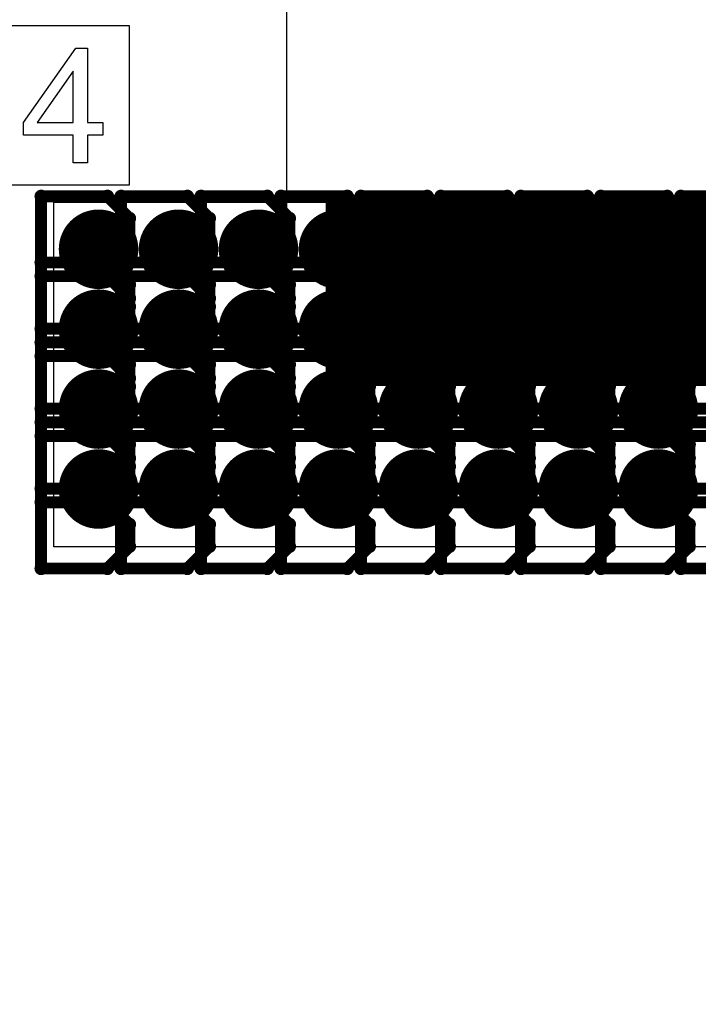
# Model space of a CAD drawing. Extents: x -2 to 8.5, y -2.9 to 5.2.
# Tile 36 of 207: x 0.246 to 0.416, y 2.28 to 2.527. Entities that reach past the tile are written whole.
import ezdxf

# ---------------------------------------------------------------- set-up
doc = ezdxf.new("R2010")
doc.units = 0
doc.layers.get('0').update_dxf_attribs({"linetype": 'CONTINUOUS'})
for name, color, linetype in [('acc-ni-360-20-out-a_copper_signal_bot', 5, 'CONTINUOUS'), ('acc-ni-360-20-out-a_copper_signal_top', 1, 'CONTINUOUS'), ('acc-ni-360-20-out-a_drawing_1', 1, 'CONTINUOUS'), ('acc-ni-360-20-out-a_drillmap_1', 1, 'CONTINUOUS'), ('acc-ni-360-20-out-a_legend_top', 2, 'CONTINUOUS'), ('acc-ni-360-20-out-a_pth_drill', 1, 'CONTINUOUS'), ('acc-ni-360-20-out-a_soldermask_top', 1, 'CONTINUOUS')]:
    doc.layers.add(name, color=color, linetype=linetype)

# ---------------------------------------------------------------- blocks, each defined once
blk = doc.blocks.new('D12')
at = {"const_width": 0.045}
blk.add_lwpolyline([(-0.06, 0), (0.06, 0)], dxfattribs=at)
blk = doc.blocks.new('D20')
at = {"const_width": 0.01}
blk.add_lwpolyline([(-0.005, 0, 1), (0.005, 0, 1)], format="xyb", close=True, dxfattribs=at)
blk = doc.blocks.new('D30')
at = {"const_width": 0.047}
blk.add_lwpolyline([(-0.061, 0), (0.061, 0)], dxfattribs=at)
blk = doc.blocks.new('D45')
at = {"const_width": 0.005}
blk.add_lwpolyline([(-0.0025, 0, 1), (0.0025, 0, 1)], format="xyb", close=True, dxfattribs=at)
blk = doc.blocks.new('D48')
at = {"const_width": 0.001667}
blk.add_lwpolyline([(-0.000833, 0, 1), (0.000833, 0, 1)], format="xyb", close=True, dxfattribs=at)
blk = doc.blocks.new('D25')
at = {"const_width": 0.0025}
blk.add_lwpolyline([(-0.00125, 0, 1), (0.00125, 0, 1)], format="xyb", close=True, dxfattribs=at)

msp = doc.modelspace()

# ---------------------------------------------------------------- linework, layer by layer
at = {"layer": 'acc-ni-360-20-out-a_copper_signal_top', "color": 1}
msp.add_lwpolyline([(0.579055, 2.394685), (0.2545, 2.394685), (0.2545, 2.481299), (0.579055, 2.481299), (0.579055, 2.394685)], dxfattribs=at)
at = {"layer": 'acc-ni-360-20-out-a_drawing_1', "color": 1, "const_width": 0.003}
for points in [[(0.251305, 2.482816), (0.251305, 2.449494)], [(0.267966, 2.482816), (0.251305, 2.482816)], [(0.27352, 2.477262), (0.267966, 2.482816)], [(0.271405, 2.482816), (0.271405, 2.449494)], [(0.288066, 2.482816), (0.271405, 2.482816)], [(0.29362, 2.477262), (0.288066, 2.482816)], [(0.291505, 2.482816), (0.291505, 2.449494)], [(0.308166, 2.482816), (0.291505, 2.482816)], [(0.31372, 2.477262), (0.308166, 2.482816)], [(0.311605, 2.482816), (0.311605, 2.449494)], [(0.328266, 2.482816), (0.311605, 2.482816)], [(0.33382, 2.477262), (0.328266, 2.482816)], [(0.331704, 2.482816), (0.331704, 2.449494)], [(0.348366, 2.482816), (0.331704, 2.482816)], [(0.35392, 2.477262), (0.348366, 2.482816)], [(0.351804, 2.482816), (0.351804, 2.449494)], [(0.368466, 2.482816), (0.351804, 2.482816)], [(0.374019, 2.477262), (0.368466, 2.482816)], [(0.371904, 2.482816), (0.371904, 2.449494)], [(0.388565, 2.482816), (0.371904, 2.482816)], [(0.394119, 2.477262), (0.388565, 2.482816)], [(0.392004, 2.482816), (0.392004, 2.449494)], [(0.408665, 2.482816), (0.392004, 2.482816)], [(0.414219, 2.477262), (0.408665, 2.482816)], [(0.412104, 2.482816), (0.412104, 2.449494)], [(0.428765, 2.482816), (0.412104, 2.482816)], [(0.27352, 2.471709), (0.27352, 2.477262)], [(0.29362, 2.471709), (0.29362, 2.477262)], [(0.31372, 2.471709), (0.31372, 2.477262)], [(0.33382, 2.471709), (0.33382, 2.477262)], [(0.35392, 2.471709), (0.35392, 2.477262)], [(0.374019, 2.471709), (0.374019, 2.477262)], [(0.394119, 2.471709), (0.394119, 2.477262)], [(0.414219, 2.471709), (0.414219, 2.477262)], [(0.267966, 2.466155), (0.27352, 2.471709)], [(0.288066, 2.466155), (0.29362, 2.471709)], [(0.308166, 2.466155), (0.31372, 2.471709)], [(0.328266, 2.466155), (0.33382, 2.471709)], [(0.348366, 2.466155), (0.35392, 2.471709)], [(0.368466, 2.466155), (0.374019, 2.471709)], [(0.388565, 2.466155), (0.394119, 2.471709)], [(0.408665, 2.466155), (0.414219, 2.471709)], [(0.267966, 2.466155), (0.251305, 2.466155)], [(0.251305, 2.466155), (0.267966, 2.466155)], [(0.27352, 2.460601), (0.267966, 2.466155)], [(0.288066, 2.466155), (0.271405, 2.466155)], [(0.271405, 2.466155), (0.288066, 2.466155)], [(0.29362, 2.460601), (0.288066, 2.466155)], [(0.308166, 2.466155), (0.291505, 2.466155)], [(0.291505, 2.466155), (0.308166, 2.466155)], [(0.31372, 2.460601), (0.308166, 2.466155)], [(0.328266, 2.466155), (0.311605, 2.466155)], [(0.311605, 2.466155), (0.328266, 2.466155)], [(0.33382, 2.460601), (0.328266, 2.466155)], [(0.348366, 2.466155), (0.331704, 2.466155)], [(0.331704, 2.466155), (0.348366, 2.466155)], [(0.35392, 2.460601), (0.348366, 2.466155)], [(0.368466, 2.466155), (0.351804, 2.466155)], [(0.351804, 2.466155), (0.368466, 2.466155)], [(0.374019, 2.460601), (0.368466, 2.466155)], [(0.388565, 2.466155), (0.371904, 2.466155)], [(0.371904, 2.466155), (0.388565, 2.466155)], [(0.394119, 2.460601), (0.388565, 2.466155)], [(0.408665, 2.466155), (0.392004, 2.466155)], [(0.392004, 2.466155), (0.408665, 2.466155)], [(0.414219, 2.460601), (0.408665, 2.466155)], [(0.428765, 2.466155), (0.412104, 2.466155)], [(0.412104, 2.466155), (0.428765, 2.466155)], [(0.251305, 2.462716), (0.251305, 2.429394)], [(0.267966, 2.462716), (0.251305, 2.462716)], [(0.27352, 2.457163), (0.267966, 2.462716)], [(0.271405, 2.462716), (0.271405, 2.429394)], [(0.288066, 2.462716), (0.271405, 2.462716)], [(0.29362, 2.457163), (0.288066, 2.462716)], [(0.291505, 2.462716), (0.291505, 2.429394)], [(0.308166, 2.462716), (0.291505, 2.462716)], [(0.31372, 2.457163), (0.308166, 2.462716)], [(0.311605, 2.462716), (0.311605, 2.429394)], [(0.328266, 2.462716), (0.311605, 2.462716)], [(0.33382, 2.457163), (0.328266, 2.462716)], [(0.331704, 2.462716), (0.331704, 2.429394)], [(0.348366, 2.462716), (0.331704, 2.462716)], [(0.35392, 2.457163), (0.348366, 2.462716)], [(0.351804, 2.462716), (0.351804, 2.429394)], [(0.368466, 2.462716), (0.351804, 2.462716)], [(0.374019, 2.457163), (0.368466, 2.462716)], [(0.371904, 2.462716), (0.371904, 2.429394)], [(0.388565, 2.462716), (0.371904, 2.462716)], [(0.394119, 2.457163), (0.388565, 2.462716)], [(0.392004, 2.462716), (0.392004, 2.429394)], [(0.408665, 2.462716), (0.392004, 2.462716)], [(0.414219, 2.457163), (0.408665, 2.462716)], [(0.412104, 2.462716), (0.412104, 2.429394)], [(0.428765, 2.462716), (0.412104, 2.462716)], [(0.27352, 2.455048), (0.27352, 2.460601)], [(0.29362, 2.455048), (0.29362, 2.460601)], [(0.31372, 2.455048), (0.31372, 2.460601)], [(0.33382, 2.455048), (0.33382, 2.460601)], [(0.35392, 2.455048), (0.35392, 2.460601)], [(0.374019, 2.455048), (0.374019, 2.460601)], [(0.394119, 2.455048), (0.394119, 2.460601)], [(0.414219, 2.455048), (0.414219, 2.460601)], [(0.27352, 2.451609), (0.27352, 2.457163)], [(0.29362, 2.451609), (0.29362, 2.457163)], [(0.31372, 2.451609), (0.31372, 2.457163)], [(0.33382, 2.451609), (0.33382, 2.457163)], [(0.35392, 2.451609), (0.35392, 2.457163)], [(0.374019, 2.451609), (0.374019, 2.457163)], [(0.394119, 2.451609), (0.394119, 2.457163)], [(0.414219, 2.451609), (0.414219, 2.457163)], [(0.267966, 2.449494), (0.27352, 2.455048)], [(0.288066, 2.449494), (0.29362, 2.455048)], [(0.308166, 2.449494), (0.31372, 2.455048)], [(0.328266, 2.449494), (0.33382, 2.455048)], [(0.348366, 2.449494), (0.35392, 2.455048)], [(0.368466, 2.449494), (0.374019, 2.455048)], [(0.388565, 2.449494), (0.394119, 2.455048)], [(0.408665, 2.449494), (0.414219, 2.455048)], [(0.267966, 2.446055), (0.27352, 2.451609)], [(0.288066, 2.446055), (0.29362, 2.451609)], [(0.308166, 2.446055), (0.31372, 2.451609)], [(0.328266, 2.446055), (0.33382, 2.451609)], [(0.348366, 2.446055), (0.35392, 2.451609)], [(0.368466, 2.446055), (0.374019, 2.451609)], [(0.388565, 2.446055), (0.394119, 2.451609)], [(0.408665, 2.446055), (0.414219, 2.451609)], [(0.251305, 2.449494), (0.267966, 2.449494)], [(0.271405, 2.449494), (0.288066, 2.449494)], [(0.291505, 2.449494), (0.308166, 2.449494)], [(0.311605, 2.449494), (0.328266, 2.449494)], [(0.331704, 2.449494), (0.348366, 2.449494)], [(0.351804, 2.449494), (0.368466, 2.449494)], [(0.371904, 2.449494), (0.388565, 2.449494)], [(0.392004, 2.449494), (0.408665, 2.449494)], [(0.412104, 2.449494), (0.428765, 2.449494)], [(0.267966, 2.446055), (0.251305, 2.446055)], [(0.251305, 2.446055), (0.267966, 2.446055)], [(0.27352, 2.440501), (0.267966, 2.446055)], [(0.288066, 2.446055), (0.271405, 2.446055)], [(0.271405, 2.446055), (0.288066, 2.446055)], [(0.29362, 2.440501), (0.288066, 2.446055)], [(0.308166, 2.446055), (0.291505, 2.446055)], [(0.291505, 2.446055), (0.308166, 2.446055)], [(0.31372, 2.440501), (0.308166, 2.446055)], [(0.328266, 2.446055), (0.311605, 2.446055)], [(0.311605, 2.446055), (0.328266, 2.446055)], [(0.33382, 2.440501), (0.328266, 2.446055)], [(0.348366, 2.446055), (0.331704, 2.446055)], [(0.331704, 2.446055), (0.348366, 2.446055)], [(0.35392, 2.440501), (0.348366, 2.446055)], [(0.368466, 2.446055), (0.351804, 2.446055)], [(0.351804, 2.446055), (0.368466, 2.446055)], [(0.374019, 2.440501), (0.368466, 2.446055)], [(0.388565, 2.446055), (0.371904, 2.446055)], [(0.371904, 2.446055), (0.388565, 2.446055)], [(0.394119, 2.440501), (0.388565, 2.446055)], [(0.408665, 2.446055), (0.392004, 2.446055)], [(0.392004, 2.446055), (0.408665, 2.446055)], [(0.414219, 2.440501), (0.408665, 2.446055)], [(0.428765, 2.446055), (0.412104, 2.446055)], [(0.412104, 2.446055), (0.428765, 2.446055)], [(0.251305, 2.442616), (0.251305, 2.409294)], [(0.267966, 2.442616), (0.251305, 2.442616)], [(0.27352, 2.437063), (0.267966, 2.442616)], [(0.271405, 2.442616), (0.271405, 2.409294)], [(0.288066, 2.442616), (0.271405, 2.442616)], [(0.27352, 2.434948), (0.27352, 2.440501)], [(0.29362, 2.437063), (0.288066, 2.442616)], [(0.291505, 2.442616), (0.291505, 2.409294)], [(0.308166, 2.442616), (0.291505, 2.442616)], [(0.29362, 2.434948), (0.29362, 2.440501)], [(0.31372, 2.437063), (0.308166, 2.442616)], [(0.311605, 2.442616), (0.311605, 2.409294)], [(0.328266, 2.442616), (0.311605, 2.442616)], [(0.31372, 2.434948), (0.31372, 2.440501)], [(0.33382, 2.437063), (0.328266, 2.442616)], [(0.331704, 2.442616), (0.331704, 2.409294)], [(0.348366, 2.442616), (0.331704, 2.442616)], [(0.33382, 2.434948), (0.33382, 2.440501)], [(0.35392, 2.437063), (0.348366, 2.442616)], [(0.351804, 2.442616), (0.351804, 2.409294)], [(0.368466, 2.442616), (0.351804, 2.442616)], [(0.35392, 2.434948), (0.35392, 2.440501)], [(0.374019, 2.437063), (0.368466, 2.442616)], [(0.371904, 2.442616), (0.371904, 2.409294)], [(0.388565, 2.442616), (0.371904, 2.442616)], [(0.374019, 2.434948), (0.374019, 2.440501)], [(0.394119, 2.437063), (0.388565, 2.442616)], [(0.392004, 2.442616), (0.392004, 2.409294)], [(0.408665, 2.442616), (0.392004, 2.442616)], [(0.394119, 2.434948), (0.394119, 2.440501)], [(0.414219, 2.437063), (0.408665, 2.442616)], [(0.412104, 2.442616), (0.412104, 2.409294)], [(0.428765, 2.442616), (0.412104, 2.442616)], [(0.414219, 2.434948), (0.414219, 2.440501)], [(0.27352, 2.431509), (0.27352, 2.437063)], [(0.29362, 2.431509), (0.29362, 2.437063)], [(0.31372, 2.431509), (0.31372, 2.437063)], [(0.33382, 2.431509), (0.33382, 2.437063)], [(0.35392, 2.431509), (0.35392, 2.437063)], [(0.374019, 2.431509), (0.374019, 2.437063)], [(0.394119, 2.431509), (0.394119, 2.437063)], [(0.414219, 2.431509), (0.414219, 2.437063)], [(0.267966, 2.429394), (0.27352, 2.434948)], [(0.288066, 2.429394), (0.29362, 2.434948)], [(0.308166, 2.429394), (0.31372, 2.434948)], [(0.328266, 2.429394), (0.33382, 2.434948)], [(0.348366, 2.429394), (0.35392, 2.434948)], [(0.368466, 2.429394), (0.374019, 2.434948)], [(0.388565, 2.429394), (0.394119, 2.434948)], [(0.408665, 2.429394), (0.414219, 2.434948)], [(0.267966, 2.425955), (0.27352, 2.431509)], [(0.288066, 2.425955), (0.29362, 2.431509)], [(0.308166, 2.425955), (0.31372, 2.431509)], [(0.328266, 2.425955), (0.33382, 2.431509)], [(0.348366, 2.425955), (0.35392, 2.431509)], [(0.368466, 2.425955), (0.374019, 2.431509)], [(0.388565, 2.425955), (0.394119, 2.431509)], [(0.408665, 2.425955), (0.414219, 2.431509)], [(0.251305, 2.429394), (0.267966, 2.429394)], [(0.271405, 2.429394), (0.288066, 2.429394)], [(0.291505, 2.429394), (0.308166, 2.429394)], [(0.311605, 2.429394), (0.328266, 2.429394)], [(0.331704, 2.429394), (0.348366, 2.429394)], [(0.351804, 2.429394), (0.368466, 2.429394)], [(0.371904, 2.429394), (0.388565, 2.429394)], [(0.392004, 2.429394), (0.408665, 2.429394)], [(0.412104, 2.429394), (0.428765, 2.429394)], [(0.267966, 2.425955), (0.251305, 2.425955)], [(0.251305, 2.425955), (0.267966, 2.425955)], [(0.27352, 2.420401), (0.267966, 2.425955)], [(0.288066, 2.425955), (0.271405, 2.425955)], [(0.271405, 2.425955), (0.288066, 2.425955)], [(0.29362, 2.420401), (0.288066, 2.425955)], [(0.308166, 2.425955), (0.291505, 2.425955)], [(0.291505, 2.425955), (0.308166, 2.425955)], [(0.31372, 2.420401), (0.308166, 2.425955)], [(0.328266, 2.425955), (0.311605, 2.425955)], [(0.311605, 2.425955), (0.328266, 2.425955)], [(0.33382, 2.420401), (0.328266, 2.425955)], [(0.348366, 2.425955), (0.331704, 2.425955)], [(0.331704, 2.425955), (0.348366, 2.425955)], [(0.35392, 2.420401), (0.348366, 2.425955)], [(0.368466, 2.425955), (0.351804, 2.425955)], [(0.351804, 2.425955), (0.368466, 2.425955)], [(0.374019, 2.420401), (0.368466, 2.425955)], [(0.388565, 2.425955), (0.371904, 2.425955)], [(0.371904, 2.425955), (0.388565, 2.425955)], [(0.394119, 2.420401), (0.388565, 2.425955)], [(0.408665, 2.425955), (0.392004, 2.425955)], [(0.392004, 2.425955), (0.408665, 2.425955)], [(0.414219, 2.420401), (0.408665, 2.425955)], [(0.428765, 2.425955), (0.412104, 2.425955)], [(0.412104, 2.425955), (0.428765, 2.425955)], [(0.251305, 2.422517), (0.251305, 2.389194)], [(0.267966, 2.422517), (0.251305, 2.422517)], [(0.27352, 2.416963), (0.267966, 2.422517)], [(0.271405, 2.422517), (0.271405, 2.389194)], [(0.288066, 2.422517), (0.271405, 2.422517)], [(0.29362, 2.416963), (0.288066, 2.422517)], [(0.291505, 2.422517), (0.291505, 2.389194)], [(0.308166, 2.422517), (0.291505, 2.422517)], [(0.31372, 2.416963), (0.308166, 2.422517)], [(0.311605, 2.422517), (0.311605, 2.389194)], [(0.328266, 2.422517), (0.311605, 2.422517)], [(0.33382, 2.416963), (0.328266, 2.422517)], [(0.331704, 2.422517), (0.331704, 2.389194)], [(0.348366, 2.422517), (0.331704, 2.422517)], [(0.35392, 2.416963), (0.348366, 2.422517)], [(0.351804, 2.422517), (0.351804, 2.389194)], [(0.368466, 2.422517), (0.351804, 2.422517)], [(0.374019, 2.416963), (0.368466, 2.422517)], [(0.371904, 2.422517), (0.371904, 2.389194)], [(0.388565, 2.422517), (0.371904, 2.422517)], [(0.394119, 2.416963), (0.388565, 2.422517)], [(0.392004, 2.422517), (0.392004, 2.389194)], [(0.408665, 2.422517), (0.392004, 2.422517)], [(0.414219, 2.416963), (0.408665, 2.422517)], [(0.412104, 2.422517), (0.412104, 2.389194)], [(0.428765, 2.422517), (0.412104, 2.422517)], [(0.27352, 2.414848), (0.27352, 2.420401)], [(0.29362, 2.414848), (0.29362, 2.420401)], [(0.31372, 2.414848), (0.31372, 2.420401)], [(0.33382, 2.414848), (0.33382, 2.420401)], [(0.35392, 2.414848), (0.35392, 2.420401)], [(0.374019, 2.414848), (0.374019, 2.420401)], [(0.394119, 2.414848), (0.394119, 2.420401)], [(0.414219, 2.414848), (0.414219, 2.420401)], [(0.27352, 2.411409), (0.27352, 2.416963)], [(0.29362, 2.411409), (0.29362, 2.416963)], [(0.31372, 2.411409), (0.31372, 2.416963)], [(0.33382, 2.411409), (0.33382, 2.416963)], [(0.35392, 2.411409), (0.35392, 2.416963)], [(0.374019, 2.411409), (0.374019, 2.416963)], [(0.394119, 2.411409), (0.394119, 2.416963)], [(0.414219, 2.411409), (0.414219, 2.416963)], [(0.267966, 2.409294), (0.27352, 2.414848)], [(0.288066, 2.409294), (0.29362, 2.414848)], [(0.308166, 2.409294), (0.31372, 2.414848)], [(0.328266, 2.409294), (0.33382, 2.414848)], [(0.348366, 2.409294), (0.35392, 2.414848)], [(0.368466, 2.409294), (0.374019, 2.414848)], [(0.388565, 2.409294), (0.394119, 2.414848)], [(0.408665, 2.409294), (0.414219, 2.414848)], [(0.267966, 2.405855), (0.27352, 2.411409)], [(0.288066, 2.405855), (0.29362, 2.411409)], [(0.308166, 2.405855), (0.31372, 2.411409)], [(0.328266, 2.405855), (0.33382, 2.411409)], [(0.348366, 2.405855), (0.35392, 2.411409)], [(0.368466, 2.405855), (0.374019, 2.411409)], [(0.388565, 2.405855), (0.394119, 2.411409)], [(0.408665, 2.405855), (0.414219, 2.411409)], [(0.251305, 2.409294), (0.267966, 2.409294)], [(0.271405, 2.409294), (0.288066, 2.409294)], [(0.291505, 2.409294), (0.308166, 2.409294)], [(0.311605, 2.409294), (0.328266, 2.409294)], [(0.331704, 2.409294), (0.348366, 2.409294)], [(0.351804, 2.409294), (0.368466, 2.409294)], [(0.371904, 2.409294), (0.388565, 2.409294)], [(0.392004, 2.409294), (0.408665, 2.409294)], [(0.412104, 2.409294), (0.428765, 2.409294)], [(0.267966, 2.405855), (0.251305, 2.405855)], [(0.251305, 2.405855), (0.267966, 2.405855)], [(0.27352, 2.400302), (0.267966, 2.405855)], [(0.288066, 2.405855), (0.271405, 2.405855)], [(0.271405, 2.405855), (0.288066, 2.405855)], [(0.29362, 2.400302), (0.288066, 2.405855)], [(0.308166, 2.405855), (0.291505, 2.405855)], [(0.291505, 2.405855), (0.308166, 2.405855)], [(0.31372, 2.400302), (0.308166, 2.405855)], [(0.328266, 2.405855), (0.311605, 2.405855)], [(0.311605, 2.405855), (0.328266, 2.405855)], [(0.33382, 2.400302), (0.328266, 2.405855)], [(0.348366, 2.405855), (0.331704, 2.405855)], [(0.331704, 2.405855), (0.348366, 2.405855)], [(0.35392, 2.400302), (0.348366, 2.405855)], [(0.368466, 2.405855), (0.351804, 2.405855)], [(0.351804, 2.405855), (0.368466, 2.405855)], [(0.374019, 2.400302), (0.368466, 2.405855)], [(0.388565, 2.405855), (0.371904, 2.405855)], [(0.371904, 2.405855), (0.388565, 2.405855)], [(0.394119, 2.400302), (0.388565, 2.405855)], [(0.408665, 2.405855), (0.392004, 2.405855)], [(0.392004, 2.405855), (0.408665, 2.405855)], [(0.414219, 2.400302), (0.408665, 2.405855)], [(0.428765, 2.405855), (0.412104, 2.405855)], [(0.412104, 2.405855), (0.428765, 2.405855)], [(0.27352, 2.394748), (0.27352, 2.400302)], [(0.29362, 2.394748), (0.29362, 2.400302)], [(0.31372, 2.394748), (0.31372, 2.400302)], [(0.33382, 2.394748), (0.33382, 2.400302)], [(0.35392, 2.394748), (0.35392, 2.400302)], [(0.374019, 2.394748), (0.374019, 2.400302)], [(0.394119, 2.394748), (0.394119, 2.400302)], [(0.414219, 2.394748), (0.414219, 2.400302)], [(0.267966, 2.389194), (0.27352, 2.394748)], [(0.288066, 2.389194), (0.29362, 2.394748)], [(0.308166, 2.389194), (0.31372, 2.394748)], [(0.328266, 2.389194), (0.33382, 2.394748)], [(0.348366, 2.389194), (0.35392, 2.394748)], [(0.368466, 2.389194), (0.374019, 2.394748)], [(0.388565, 2.389194), (0.394119, 2.394748)], [(0.408665, 2.389194), (0.414219, 2.394748)], [(0.251305, 2.389194), (0.267966, 2.389194)], [(0.271405, 2.389194), (0.288066, 2.389194)], [(0.291505, 2.389194), (0.308166, 2.389194)], [(0.311605, 2.389194), (0.328266, 2.389194)], [(0.331704, 2.389194), (0.348366, 2.389194)], [(0.351804, 2.389194), (0.368466, 2.389194)], [(0.371904, 2.389194), (0.388565, 2.389194)], [(0.392004, 2.389194), (0.408665, 2.389194)], [(0.412104, 2.389194), (0.428765, 2.389194)]]:
    msp.add_lwpolyline(points, dxfattribs=at)
at = {"layer": 'acc-ni-360-20-out-a_drillmap_1', "color": 1, "const_width": 0.005}
for points in [[(0.265746, 2.464488), (0.265746, 2.474488)], [(0.285846, 2.464488), (0.285846, 2.474488)], [(0.305945, 2.464488), (0.305945, 2.474488)], [(0.326045, 2.464488), (0.326045, 2.474488)], [(0.346145, 2.464488), (0.346145, 2.474488)], [(0.366245, 2.464488), (0.366245, 2.474488)], [(0.386345, 2.464488), (0.386345, 2.474488)], [(0.406445, 2.464488), (0.406445, 2.474488)], [(0.260746, 2.469488), (0.270746, 2.469488)], [(0.280846, 2.469488), (0.290846, 2.469488)], [(0.300945, 2.469488), (0.310945, 2.469488)], [(0.321045, 2.469488), (0.331045, 2.469488)], [(0.341145, 2.469488), (0.351145, 2.469488)], [(0.361245, 2.469488), (0.371245, 2.469488)], [(0.381345, 2.469488), (0.391345, 2.469488)], [(0.401445, 2.469488), (0.411445, 2.469488)], [(0.265746, 2.444388), (0.265746, 2.454388)], [(0.285846, 2.444388), (0.285846, 2.454388)], [(0.305945, 2.444388), (0.305945, 2.454388)], [(0.326045, 2.444388), (0.326045, 2.454388)], [(0.346145, 2.444388), (0.346145, 2.454388)], [(0.366245, 2.444388), (0.366245, 2.454388)], [(0.386345, 2.444388), (0.386345, 2.454388)], [(0.406445, 2.444388), (0.406445, 2.454388)], [(0.260746, 2.449388), (0.270746, 2.449388)], [(0.280846, 2.449388), (0.290846, 2.449388)], [(0.300945, 2.449388), (0.310945, 2.449388)], [(0.321045, 2.449388), (0.331045, 2.449388)], [(0.341145, 2.449388), (0.351145, 2.449388)], [(0.361245, 2.449388), (0.371245, 2.449388)], [(0.381345, 2.449388), (0.391345, 2.449388)], [(0.401445, 2.449388), (0.411445, 2.449388)], [(0.265746, 2.424288), (0.265746, 2.434288)], [(0.285846, 2.424288), (0.285846, 2.434288)], [(0.305945, 2.424288), (0.305945, 2.434288)], [(0.326045, 2.424288), (0.326045, 2.434288)], [(0.346145, 2.424288), (0.346145, 2.434288)], [(0.366245, 2.424288), (0.366245, 2.434288)], [(0.386345, 2.424288), (0.386345, 2.434288)], [(0.406445, 2.424288), (0.406445, 2.434288)], [(0.260746, 2.429288), (0.270746, 2.429288)], [(0.280846, 2.429288), (0.290846, 2.429288)], [(0.300945, 2.429288), (0.310945, 2.429288)], [(0.321045, 2.429288), (0.331045, 2.429288)], [(0.341145, 2.429288), (0.351145, 2.429288)], [(0.361245, 2.429288), (0.371245, 2.429288)], [(0.381345, 2.429288), (0.391345, 2.429288)], [(0.401445, 2.429288), (0.411445, 2.429288)], [(0.265746, 2.404189), (0.265746, 2.414189)], [(0.285846, 2.404189), (0.285846, 2.414189)], [(0.305945, 2.404189), (0.305945, 2.414189)], [(0.326045, 2.404189), (0.326045, 2.414189)], [(0.346145, 2.404189), (0.346145, 2.414189)], [(0.366245, 2.404189), (0.366245, 2.414189)], [(0.386345, 2.404189), (0.386345, 2.414189)], [(0.406445, 2.404189), (0.406445, 2.414189)], [(0.260746, 2.409189), (0.270746, 2.409189)], [(0.280846, 2.409189), (0.290846, 2.409189)], [(0.300945, 2.409189), (0.310945, 2.409189)], [(0.321045, 2.409189), (0.331045, 2.409189)], [(0.341145, 2.409189), (0.351145, 2.409189)], [(0.361245, 2.409189), (0.371245, 2.409189)], [(0.381345, 2.409189), (0.391345, 2.409189)], [(0.401445, 2.409189), (0.411445, 2.409189)]]:
    msp.add_lwpolyline(points, dxfattribs=at)
at = {"layer": 'acc-ni-360-20-out-a_legend_top', "color": 2}
for points in [[(0.26293, 2.501403), (0.266841, 2.501403), (0.266841, 2.498159), (0.26293, 2.498159), (0.26293, 2.491253), (0.259394, 2.491253), (0.259394, 2.498159), (0.246873, 2.498159), (0.246873, 2.501403), (0.26006, 2.52004), (0.26293, 2.52004), (0.26293, 2.501403)], [(0.259394, 2.514299), (0.250326, 2.501403), (0.259394, 2.501403), (0.259394, 2.514299)]]:
    msp.add_lwpolyline(points, dxfattribs=at)
at = {"layer": 'acc-ni-360-20-out-a_soldermask_top', "color": 1}
for points in [[(0.313, 2.423), (0.5885, 2.423), (0.5885, 2.175), (1.5, 2.175), (1.5, 1.445), (1.2535, 1.445), (1.2535, 1.305), (1.5, 1.305), (1.5, 0.775), (0, 0.775), (0, 2.58385), (0.313, 2.58385), (0.313, 2.423)], [(0.2735, 2.525709), (0.1885, 2.525709), (0.1885, 2.485709), (0.2735, 2.485709), (0.2735, 2.525709)]]:
    msp.add_lwpolyline(points, dxfattribs=at)

# ---------------------------------------------------------------- block references
at = {"layer": 'acc-ni-360-20-out-a_copper_signal_bot'}
for p in [(0.265746, 2.469488), (0.285846, 2.469488), (0.305945, 2.469488), (0.326045, 2.469488), (0.346145, 2.469488), (0.366245, 2.469488), (0.386345, 2.469488), (0.406445, 2.469488), (0.265746, 2.449388), (0.285846, 2.449388), (0.305945, 2.449388), (0.326045, 2.449388), (0.346145, 2.449388), (0.366245, 2.449388), (0.386345, 2.449388), (0.406445, 2.449388), (0.265746, 2.429288), (0.285846, 2.429288), (0.305945, 2.429288), (0.326045, 2.429288), (0.346145, 2.429288), (0.366245, 2.429288), (0.386345, 2.429288), (0.406445, 2.429288), (0.265746, 2.409189), (0.285846, 2.409189), (0.305945, 2.409189), (0.326045, 2.409189), (0.346145, 2.409189), (0.366245, 2.409189), (0.386345, 2.409189), (0.406445, 2.409189)]:
    msp.add_blockref('D20', p, dxfattribs=at)
at = {"layer": 'acc-ni-360-20-out-a_copper_signal_top'}
for name, p in [('D20', (0.265746, 2.469488)), ('D20', (0.285846, 2.469488)), ('D20', (0.305945, 2.469488)), ('D12', (0.383858, 2.458606)), ('D20', (0.326045, 2.469488)), ('D20', (0.346145, 2.469488)), ('D20', (0.366245, 2.469488)), ('D20', (0.386345, 2.469488)), ('D20', (0.406445, 2.469488)), ('D20', (0.265746, 2.449388)), ('D20', (0.285846, 2.449388)), ('D20', (0.305945, 2.449388)), ('D20', (0.326045, 2.449388)), ('D20', (0.346145, 2.449388)), ('D20', (0.366245, 2.449388)), ('D20', (0.386345, 2.449388)), ('D20', (0.406445, 2.449388)), ('D20', (0.265746, 2.429288)), ('D20', (0.285846, 2.429288)), ('D20', (0.305945, 2.429288)), ('D20', (0.326045, 2.429288)), ('D20', (0.346145, 2.429288)), ('D20', (0.366245, 2.429288)), ('D20', (0.386345, 2.429288)), ('D20', (0.406445, 2.429288)), ('D20', (0.265746, 2.409189)), ('D20', (0.285846, 2.409189)), ('D20', (0.305945, 2.409189)), ('D20', (0.326045, 2.409189)), ('D20', (0.346145, 2.409189)), ('D20', (0.366245, 2.409189)), ('D20', (0.386345, 2.409189)), ('D20', (0.406445, 2.409189))]:
    msp.add_blockref(name, p, dxfattribs=at)
at = {"layer": 'acc-ni-360-20-out-a_drawing_1'}
for p in [(0.251305, 2.482816), (0.251305, 2.482816), (0.267966, 2.482816), (0.271405, 2.482816), (0.271405, 2.482816), (0.288066, 2.482816), (0.291505, 2.482816), (0.291505, 2.482816), (0.308166, 2.482816), (0.311605, 2.482816), (0.311605, 2.482816), (0.328266, 2.482816), (0.331704, 2.482816), (0.331704, 2.482816), (0.348366, 2.482816), (0.351804, 2.482816), (0.351804, 2.482816), (0.368466, 2.482816), (0.371904, 2.482816), (0.371904, 2.482816), (0.388565, 2.482816), (0.392004, 2.482816), (0.392004, 2.482816), (0.408665, 2.482816), (0.412104, 2.482816), (0.412104, 2.482816), (0.27352, 2.477262), (0.29362, 2.477262), (0.31372, 2.477262), (0.33382, 2.477262), (0.35392, 2.477262), (0.374019, 2.477262), (0.394119, 2.477262), (0.414219, 2.477262), (0.27352, 2.471709), (0.29362, 2.471709), (0.31372, 2.471709), (0.33382, 2.471709), (0.35392, 2.471709), (0.374019, 2.471709), (0.394119, 2.471709), (0.414219, 2.471709), (0.251305, 2.466155), (0.267966, 2.466155), (0.267966, 2.466155), (0.271405, 2.466155), (0.288066, 2.466155), (0.288066, 2.466155), (0.291505, 2.466155), (0.308166, 2.466155), (0.308166, 2.466155), (0.311605, 2.466155), (0.328266, 2.466155), (0.328266, 2.466155), (0.331704, 2.466155), (0.348366, 2.466155), (0.348366, 2.466155), (0.351804, 2.466155), (0.368466, 2.466155), (0.368466, 2.466155), (0.371904, 2.466155), (0.388565, 2.466155), (0.388565, 2.466155), (0.392004, 2.466155), (0.408665, 2.466155), (0.408665, 2.466155), (0.412104, 2.466155), (0.251305, 2.462716), (0.251305, 2.462716), (0.267966, 2.462716), (0.271405, 2.462716), (0.271405, 2.462716), (0.288066, 2.462716), (0.291505, 2.462716), (0.291505, 2.462716), (0.308166, 2.462716), (0.311605, 2.462716), (0.311605, 2.462716), (0.328266, 2.462716), (0.331704, 2.462716), (0.331704, 2.462716), (0.348366, 2.462716), (0.351804, 2.462716), (0.351804, 2.462716), (0.368466, 2.462716), (0.371904, 2.462716), (0.371904, 2.462716), (0.388565, 2.462716), (0.392004, 2.462716), (0.392004, 2.462716), (0.408665, 2.462716), (0.412104, 2.462716), (0.412104, 2.462716), (0.27352, 2.460601), (0.29362, 2.460601), (0.31372, 2.460601), (0.33382, 2.460601), (0.35392, 2.460601), (0.374019, 2.460601), (0.394119, 2.460601), (0.414219, 2.460601), (0.27352, 2.457163), (0.27352, 2.455048), (0.29362, 2.457163), (0.29362, 2.455048), (0.31372, 2.457163), (0.31372, 2.455048), (0.33382, 2.457163), (0.33382, 2.455048), (0.35392, 2.457163), (0.35392, 2.455048), (0.374019, 2.457163), (0.374019, 2.455048), (0.394119, 2.457163), (0.394119, 2.455048), (0.414219, 2.457163), (0.414219, 2.455048), (0.27352, 2.451609), (0.29362, 2.451609), (0.31372, 2.451609), (0.33382, 2.451609), (0.35392, 2.451609), (0.374019, 2.451609), (0.394119, 2.451609), (0.414219, 2.451609), (0.251305, 2.449494), (0.267966, 2.449494), (0.271405, 2.449494), (0.288066, 2.449494), (0.291505, 2.449494), (0.308166, 2.449494), (0.311605, 2.449494), (0.328266, 2.449494), (0.331704, 2.449494), (0.348366, 2.449494), (0.351804, 2.449494), (0.368466, 2.449494), (0.371904, 2.449494), (0.388565, 2.449494), (0.392004, 2.449494), (0.408665, 2.449494), (0.412104, 2.449494), (0.251305, 2.446055), (0.267966, 2.446055), (0.267966, 2.446055), (0.271405, 2.446055), (0.288066, 2.446055), (0.288066, 2.446055), (0.291505, 2.446055), (0.308166, 2.446055), (0.308166, 2.446055), (0.311605, 2.446055), (0.328266, 2.446055), (0.328266, 2.446055), (0.331704, 2.446055), (0.348366, 2.446055), (0.348366, 2.446055), (0.351804, 2.446055), (0.368466, 2.446055), (0.368466, 2.446055), (0.371904, 2.446055), (0.388565, 2.446055), (0.388565, 2.446055), (0.392004, 2.446055), (0.408665, 2.446055), (0.408665, 2.446055), (0.412104, 2.446055), (0.251305, 2.442616), (0.251305, 2.442616), (0.267966, 2.442616), (0.271405, 2.442616), (0.271405, 2.442616), (0.288066, 2.442616), (0.291505, 2.442616), (0.291505, 2.442616), (0.308166, 2.442616), (0.311605, 2.442616), (0.311605, 2.442616), (0.328266, 2.442616), (0.331704, 2.442616), (0.331704, 2.442616), (0.348366, 2.442616), (0.351804, 2.442616), (0.351804, 2.442616), (0.368466, 2.442616), (0.371904, 2.442616), (0.371904, 2.442616), (0.388565, 2.442616), (0.392004, 2.442616), (0.392004, 2.442616), (0.408665, 2.442616), (0.412104, 2.442616), (0.412104, 2.442616), (0.27352, 2.440501), (0.29362, 2.440501), (0.31372, 2.440501), (0.33382, 2.440501), (0.35392, 2.440501), (0.374019, 2.440501), (0.394119, 2.440501), (0.414219, 2.440501), (0.27352, 2.437063), (0.29362, 2.437063), (0.31372, 2.437063), (0.33382, 2.437063), (0.35392, 2.437063), (0.374019, 2.437063), (0.394119, 2.437063), (0.414219, 2.437063), (0.27352, 2.434948), (0.29362, 2.434948), (0.31372, 2.434948), (0.33382, 2.434948), (0.35392, 2.434948), (0.374019, 2.434948), (0.394119, 2.434948), (0.414219, 2.434948), (0.27352, 2.431509), (0.29362, 2.431509), (0.31372, 2.431509), (0.33382, 2.431509), (0.35392, 2.431509), (0.374019, 2.431509), (0.394119, 2.431509), (0.414219, 2.431509), (0.251305, 2.429394), (0.267966, 2.429394), (0.271405, 2.429394), (0.288066, 2.429394), (0.291505, 2.429394), (0.308166, 2.429394), (0.311605, 2.429394), (0.328266, 2.429394), (0.331704, 2.429394), (0.348366, 2.429394), (0.351804, 2.429394), (0.368466, 2.429394), (0.371904, 2.429394), (0.388565, 2.429394), (0.392004, 2.429394), (0.408665, 2.429394), (0.412104, 2.429394), (0.251305, 2.425955), (0.267966, 2.425955), (0.267966, 2.425955), (0.271405, 2.425955), (0.288066, 2.425955), (0.288066, 2.425955), (0.291505, 2.425955), (0.308166, 2.425955), (0.308166, 2.425955), (0.311605, 2.425955), (0.328266, 2.425955), (0.328266, 2.425955), (0.331704, 2.425955), (0.348366, 2.425955), (0.348366, 2.425955), (0.351804, 2.425955), (0.368466, 2.425955), (0.368466, 2.425955), (0.371904, 2.425955), (0.388565, 2.425955), (0.388565, 2.425955), (0.392004, 2.425955), (0.408665, 2.425955), (0.408665, 2.425955), (0.412104, 2.425955), (0.251305, 2.422517), (0.251305, 2.422517), (0.267966, 2.422517), (0.271405, 2.422517), (0.271405, 2.422517), (0.27352, 2.420401), (0.288066, 2.422517), (0.291505, 2.422517), (0.291505, 2.422517), (0.29362, 2.420401), (0.308166, 2.422517), (0.311605, 2.422517), (0.311605, 2.422517), (0.31372, 2.420401), (0.328266, 2.422517), (0.331704, 2.422517), (0.331704, 2.422517), (0.33382, 2.420401), (0.348366, 2.422517), (0.351804, 2.422517), (0.351804, 2.422517), (0.35392, 2.420401), (0.368466, 2.422517), (0.371904, 2.422517), (0.371904, 2.422517), (0.374019, 2.420401), (0.388565, 2.422517), (0.392004, 2.422517), (0.392004, 2.422517), (0.394119, 2.420401), (0.408665, 2.422517), (0.412104, 2.422517), (0.412104, 2.422517), (0.414219, 2.420401), (0.27352, 2.416963), (0.29362, 2.416963), (0.31372, 2.416963), (0.33382, 2.416963), (0.35392, 2.416963), (0.374019, 2.416963), (0.394119, 2.416963), (0.414219, 2.416963), (0.27352, 2.414848), (0.29362, 2.414848), (0.31372, 2.414848), (0.33382, 2.414848), (0.35392, 2.414848), (0.374019, 2.414848), (0.394119, 2.414848), (0.414219, 2.414848), (0.27352, 2.411409), (0.29362, 2.411409), (0.31372, 2.411409), (0.33382, 2.411409), (0.35392, 2.411409), (0.374019, 2.411409), (0.394119, 2.411409), (0.414219, 2.411409), (0.251305, 2.409294), (0.267966, 2.409294), (0.271405, 2.409294), (0.288066, 2.409294), (0.291505, 2.409294), (0.308166, 2.409294), (0.311605, 2.409294), (0.328266, 2.409294), (0.331704, 2.409294), (0.348366, 2.409294), (0.351804, 2.409294), (0.368466, 2.409294), (0.371904, 2.409294), (0.388565, 2.409294), (0.392004, 2.409294), (0.408665, 2.409294), (0.412104, 2.409294), (0.251305, 2.405855), (0.267966, 2.405855), (0.267966, 2.405855), (0.271405, 2.405855), (0.288066, 2.405855), (0.288066, 2.405855), (0.291505, 2.405855), (0.308166, 2.405855), (0.308166, 2.405855), (0.311605, 2.405855), (0.328266, 2.405855), (0.328266, 2.405855), (0.331704, 2.405855), (0.348366, 2.405855), (0.348366, 2.405855), (0.351804, 2.405855), (0.368466, 2.405855), (0.368466, 2.405855), (0.371904, 2.405855), (0.388565, 2.405855), (0.388565, 2.405855), (0.392004, 2.405855), (0.408665, 2.405855), (0.408665, 2.405855), (0.412104, 2.405855), (0.27352, 2.400302), (0.29362, 2.400302), (0.31372, 2.400302), (0.33382, 2.400302), (0.35392, 2.400302), (0.374019, 2.400302), (0.394119, 2.400302), (0.414219, 2.400302), (0.27352, 2.394748), (0.29362, 2.394748), (0.31372, 2.394748), (0.33382, 2.394748), (0.35392, 2.394748), (0.374019, 2.394748), (0.394119, 2.394748), (0.414219, 2.394748), (0.251305, 2.389194), (0.267966, 2.389194), (0.271405, 2.389194), (0.288066, 2.389194), (0.291505, 2.389194), (0.308166, 2.389194), (0.311605, 2.389194), (0.328266, 2.389194), (0.331704, 2.389194), (0.348366, 2.389194), (0.351804, 2.389194), (0.368466, 2.389194), (0.371904, 2.389194), (0.388565, 2.389194), (0.392004, 2.389194), (0.408665, 2.389194), (0.412104, 2.389194)]:
    msp.add_blockref('D48', p, dxfattribs=at)
at = {"layer": 'acc-ni-360-20-out-a_drillmap_1'}
for p in [(0.265746, 2.474488), (0.285846, 2.474488), (0.305945, 2.474488), (0.326045, 2.474488), (0.346145, 2.474488), (0.366245, 2.474488), (0.386345, 2.474488), (0.406445, 2.474488), (0.260746, 2.469488), (0.270746, 2.469488), (0.280846, 2.469488), (0.290846, 2.469488), (0.300945, 2.469488), (0.310945, 2.469488), (0.321045, 2.469488), (0.331045, 2.469488), (0.341145, 2.469488), (0.351145, 2.469488), (0.361245, 2.469488), (0.371245, 2.469488), (0.381345, 2.469488), (0.391345, 2.469488), (0.401445, 2.469488), (0.411445, 2.469488), (0.265746, 2.464488), (0.285846, 2.464488), (0.305945, 2.464488), (0.326045, 2.464488), (0.346145, 2.464488), (0.366245, 2.464488), (0.386345, 2.464488), (0.406445, 2.464488), (0.265746, 2.454388), (0.285846, 2.454388), (0.305945, 2.454388), (0.326045, 2.454388), (0.346145, 2.454388), (0.366245, 2.454388), (0.386345, 2.454388), (0.406445, 2.454388), (0.260746, 2.449388), (0.270746, 2.449388), (0.280846, 2.449388), (0.290846, 2.449388), (0.300945, 2.449388), (0.310945, 2.449388), (0.321045, 2.449388), (0.331045, 2.449388), (0.341145, 2.449388), (0.351145, 2.449388), (0.361245, 2.449388), (0.371245, 2.449388), (0.381345, 2.449388), (0.391345, 2.449388), (0.401445, 2.449388), (0.411445, 2.449388), (0.265746, 2.444388), (0.285846, 2.444388), (0.305945, 2.444388), (0.326045, 2.444388), (0.346145, 2.444388), (0.366245, 2.444388), (0.386345, 2.444388), (0.406445, 2.444388), (0.265746, 2.434288), (0.285846, 2.434288), (0.305945, 2.434288), (0.326045, 2.434288), (0.346145, 2.434288), (0.366245, 2.434288), (0.386345, 2.434288), (0.406445, 2.434288), (0.260746, 2.429288), (0.270746, 2.429288), (0.280846, 2.429288), (0.290846, 2.429288), (0.300945, 2.429288), (0.310945, 2.429288), (0.321045, 2.429288), (0.331045, 2.429288), (0.341145, 2.429288), (0.351145, 2.429288), (0.361245, 2.429288), (0.371245, 2.429288), (0.381345, 2.429288), (0.391345, 2.429288), (0.401445, 2.429288), (0.411445, 2.429288), (0.265746, 2.424288), (0.285846, 2.424288), (0.305945, 2.424288), (0.326045, 2.424288), (0.346145, 2.424288), (0.366245, 2.424288), (0.386345, 2.424288), (0.406445, 2.424288), (0.265746, 2.414189), (0.285846, 2.414189), (0.305945, 2.414189), (0.326045, 2.414189), (0.346145, 2.414189), (0.366245, 2.414189), (0.386345, 2.414189), (0.406445, 2.414189), (0.260746, 2.409189), (0.270746, 2.409189), (0.280846, 2.409189), (0.290846, 2.409189), (0.300945, 2.409189), (0.310945, 2.409189), (0.321045, 2.409189), (0.331045, 2.409189), (0.341145, 2.409189), (0.351145, 2.409189), (0.361245, 2.409189), (0.371245, 2.409189), (0.381345, 2.409189), (0.391345, 2.409189), (0.401445, 2.409189), (0.411445, 2.409189), (0.265746, 2.404189), (0.285846, 2.404189), (0.305945, 2.404189), (0.326045, 2.404189), (0.346145, 2.404189), (0.366245, 2.404189), (0.386345, 2.404189), (0.406445, 2.404189)]:
    msp.add_blockref('D25', p, dxfattribs=at)
at = {"layer": 'acc-ni-360-20-out-a_pth_drill'}
for p in [(0.265746, 2.469488), (0.285846, 2.469488), (0.305945, 2.469488), (0.326045, 2.469488), (0.346145, 2.469488), (0.366245, 2.469488), (0.386345, 2.469488), (0.406445, 2.469488), (0.265746, 2.449388), (0.285846, 2.449388), (0.305945, 2.449388), (0.326045, 2.449388), (0.346145, 2.449388), (0.366245, 2.449388), (0.386345, 2.449388), (0.406445, 2.449388), (0.265746, 2.429288), (0.285846, 2.429288), (0.305945, 2.429288), (0.326045, 2.429288), (0.346145, 2.429288), (0.366245, 2.429288), (0.386345, 2.429288), (0.406445, 2.429288), (0.265746, 2.409189), (0.285846, 2.409189), (0.305945, 2.409189), (0.326045, 2.409189), (0.346145, 2.409189), (0.366245, 2.409189), (0.386345, 2.409189), (0.406445, 2.409189)]:
    msp.add_blockref('D45', p, dxfattribs=at)
at = {"layer": 'acc-ni-360-20-out-a_soldermask_top'}
msp.add_blockref('D30', (0.383858, 2.458606), dxfattribs=at)

doc.saveas('drawing.dxf')
